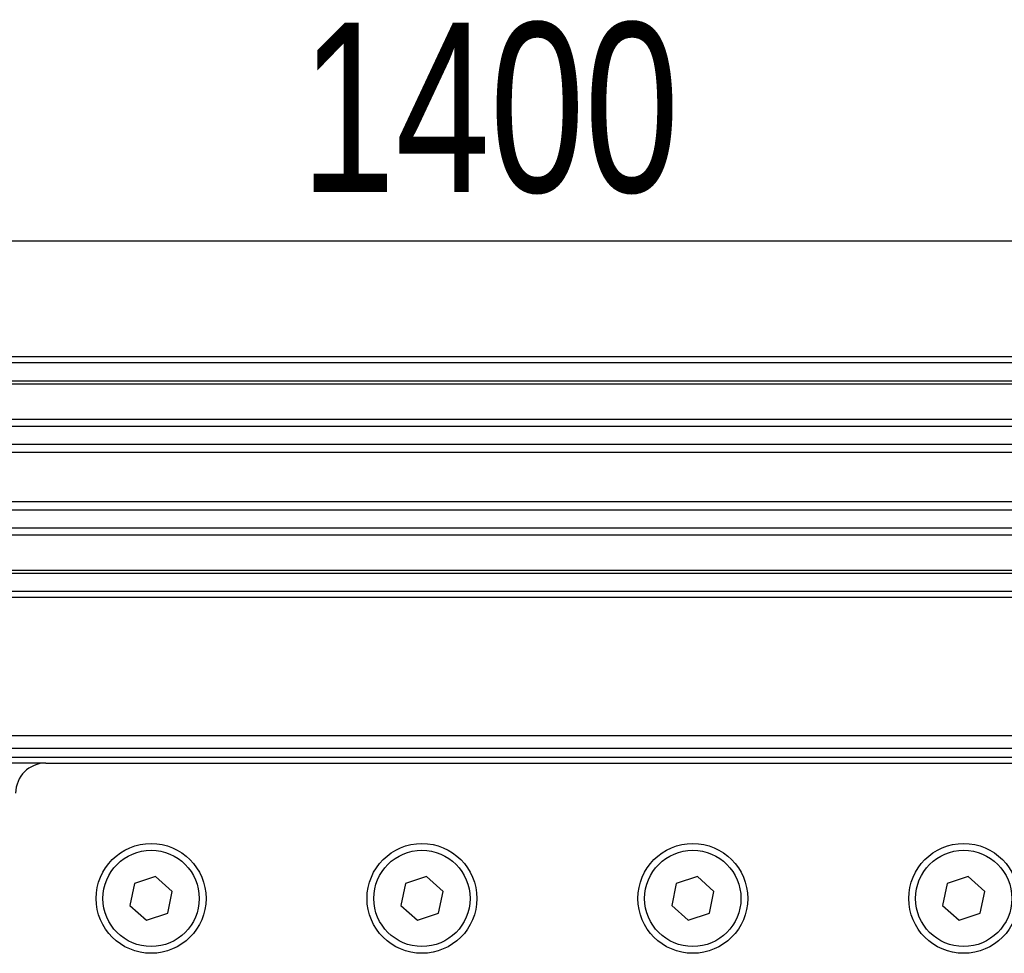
# Model space of a CAD drawing. Header units: millimetres. Extents: x 0 to 420, y 0 to 297.
# Tile 17 of 31: x 131 to 148, y 224 to 240. Entities that reach past the tile are written whole.
import ezdxf

# ---------------------------------------------------------------- set-up
doc = ezdxf.new("R2010")
doc.units = ezdxf.units.MM
doc.layers.add('QUOTE', color=174, linetype='Continuous')
doc.styles.add('SLDTEXTSTYLE3', font='TXT', dxfattribs={"width": 0.75})
doc.dimstyles.new('SLDDIMSTYLE0', dxfattribs={"dimtxt": 3, "dimasz": 3, "dimexe": 0, "dimexo": 0.0625, "dimgap": 0.75, "dimtad": 1, "dimlfac": 9.387434, "dimrnd": 1e-09, "dimzin": 12, "dimdsep": 46, "dimtxsty": 'SLDTEXTSTYLE3', "dimsah": 1, "dimcen": 0.09, "dimadec": 0, "dimazin": 3, "dimtfac": 1, "dimtdec": 3, "dimtofl": 0, "dimtmove": 0, "dimatfit": 3, "dimfxl": 0, "dimfrac": 2, "dimtolj": 1, "dimtzin": 12, "dimarcsym": 0})

# ---------------------------------------------------------------- blocks, each defined once
blk = doc.blocks.new('_D')
at = {"layer": 'QUOTE'}
for p, q in [((65.432, 226.922), (65.432, 238.561)), ((214.568, 226.922), (214.568, 238.561)), ((214.568, 236.561), (65.432, 236.561))]:
    blk.add_line(p, q, dxfattribs=at)
for points in [[(65.432, 236.561), (68.432, 236.061), (68.432, 237.061)], [(214.568, 236.561), (211.568, 237.061), (211.568, 236.061)]]:
    blk.add_solid(points, dxfattribs=at)
at = {"layer": 'QUOTE', "insert": (135.567, 240.428), "char_height": 3, "attachment_point": 1, "style": 'SLDTEXTSTYLE3'}
blk.add_mtext('1400', dxfattribs=at)

msp = doc.modelspace()

# ---------------------------------------------------------------- linework, layer by layer
at = {"color": 7, "linetype": 'Continuous', "lineweight": 25}
for p, q in [((214.5678, 234.5093), (65.4322, 234.5093)), ((214.5678, 234.4027), (65.4322, 234.4027)), ((214.5678, 234.0832), (65.4322, 234.0832)), ((214.5678, 234.0288), (65.4322, 234.0288)), ((173.6088, 233.4014), (106.3912, 233.4014)), ((173.4862, 233.2778), (106.5138, 233.2778)), ((173.3014, 232.9594), (106.6986, 232.9594)), ((173.2597, 232.8155), (106.7403, 232.8155)), ((173.2359, 231.942), (106.7641, 231.942)), ((173.2359, 231.7981), (106.7641, 231.7981)), ((173.2359, 231.4797), (106.7641, 231.4797)), ((173.2359, 231.3561), (106.7641, 231.3561)), ((173.2359, 230.7287), (106.7641, 230.7287)), ((173.2359, 230.6743), (106.7641, 230.6743)), ((173.2359, 230.3548), (106.7641, 230.3548)), ((173.2359, 230.2482), (106.7641, 230.2482)), ((173.2359, 227.7982), (106.7641, 227.7982)), ((106.7641, 227.5851), (173.2359, 227.5851)), ((106.7641, 227.4253), (173.2359, 227.4253)), ((131.0519, 227.3188), (106.7641, 227.3188)), ((131.0519, 227.3188), (149.1612, 227.3188)), ((132.6228, 225.1845), (132.5421, 224.7992)), ((132.9967, 225.3072), (132.6228, 225.1845)), ((133.29, 225.0447), (132.9967, 225.3072)), ((137.4164, 225.1845), (137.3357, 224.7992)), ((137.7904, 225.3072), (137.4164, 225.1845)), ((138.0837, 225.0447), (137.7904, 225.3072)), ((142.21, 225.1845), (142.1294, 224.7992)), ((142.584, 225.3072), (142.21, 225.1845)), ((142.8773, 225.0447), (142.584, 225.3072)), ((147.0037, 225.1845), (146.923, 224.7992)), ((147.3777, 225.3072), (147.0037, 225.1845)), ((147.671, 225.0447), (147.3777, 225.3072)), ((133.2094, 224.6595), (133.29, 225.0447)), ((138.003, 224.6595), (138.0837, 225.0447)), ((142.7966, 224.6595), (142.8773, 225.0447)), ((147.5903, 224.6595), (147.671, 225.0447)), ((132.5421, 224.7992), (132.8354, 224.5367)), ((137.3357, 224.7992), (137.629, 224.5367)), ((142.1294, 224.7992), (142.4227, 224.5367)), ((146.923, 224.7992), (147.2163, 224.5367)), ((132.8354, 224.5367), (133.2094, 224.6595)), ((137.629, 224.5367), (138.003, 224.6595)), ((142.4227, 224.5367), (142.7966, 224.6595)), ((147.2163, 224.5367), (147.5903, 224.6595))]:
    msp.add_line(p, q, dxfattribs=at)
for centre, radius in [((132.9161, 224.922), 0.972), ((137.7097, 224.922), 0.972), ((142.5033, 224.922), 0.972), ((147.297, 224.922), 0.972), ((132.9161, 224.922), 0.8522), ((137.7097, 224.922), 0.8522), ((142.5033, 224.922), 0.8522), ((147.297, 224.922), 0.8522)]:
    msp.add_circle(centre, radius, dxfattribs=at)
msp.add_arc((131.0519, 226.7862), 0.5326, 90, 180, dxfattribs=at)

# ---------------------------------------------------------------- dimensions: what is measured, and where the dimension line sits
at = {"layer": 'QUOTE'}
dim = msp.add_linear_dim(base=(65.4322, 236.5607), p1=(214.5678, 224.922), p2=(65.4322, 224.922), dimstyle='SLDDIMSTYLE0', dxfattribs=at)
dim.commit()
dim.dimension.update_dxf_attribs({"geometry": '_D', "text_midpoint": (140, 236.5607), "dimtype": 160})

doc.saveas('drawing.dxf')
